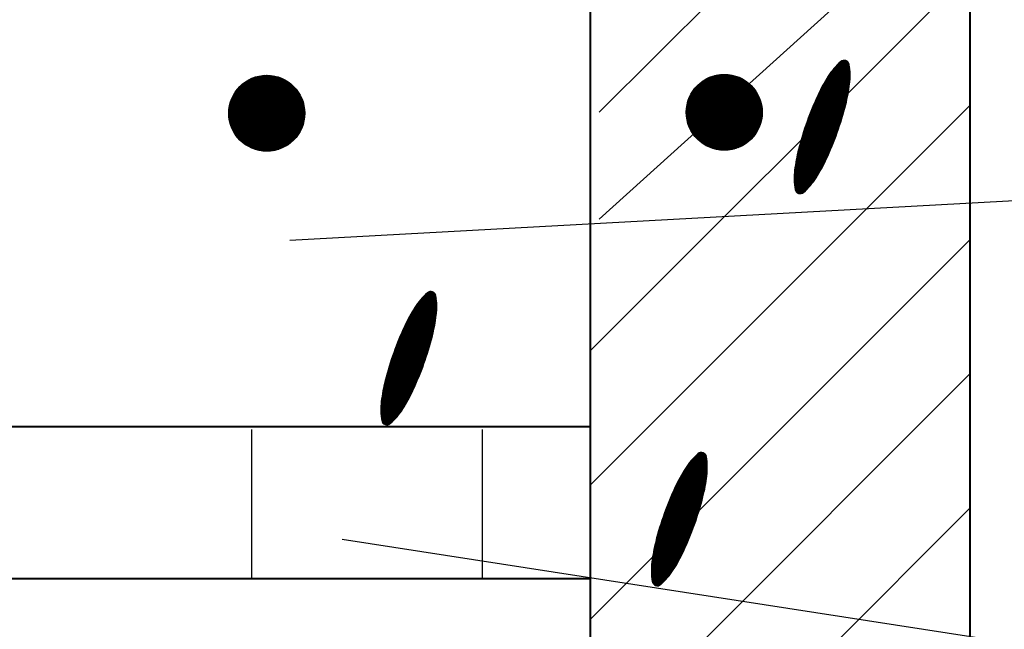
# Model space of a CAD drawing. Header units: millimetres. Extents: x -3143211 to -2549809, y 1060331 to 1394375.
# Tile 75 of 145: x -3020128 to -3018262, y 1105313 to 1106469. Entities that reach past the tile are written whole.
import ezdxf

# ---------------------------------------------------------------- set-up
doc = ezdxf.new("R2010")
doc.units = ezdxf.units.MM
doc.layers.add('8', color=2, linetype='Continuous')
doc.layers.add('PUMP', color=1, linetype='Continuous')

msp = doc.modelspace()

# ---------------------------------------------------------------- linework, layer by layer
at = {"lineweight": 40}
for p, q in [((-3019046.40657, 1105121.53908), (-3019046.40657, 1109081.53908)), ((-3018326.40657, 1099779.09826), (-3018326.40657, 1107123.09826)), ((-3026114.44127, 1105697.53908), (-3019046.40657, 1105697.53908)), ((-3026114.44127, 1105409.53908), (-3019046.40657, 1105409.53908))]:
    msp.add_line(p, q, dxfattribs=at)
at = {"color": 188}
for p, q in [((-3019046.40657, 1105841.49649), (-3018326.40657, 1106561.49649)), ((-3018554.32603, 1106370.71762), (-3018577.22721, 1106384.44948)), ((-3018554.47745, 1106372.90719), (-3018575.8942, 1106385.74898)), ((-3018554.66799, 1106375.12023), (-3018574.53761, 1106387.03433)), ((-3018554.89913, 1106377.35761), (-3018573.15715, 1106388.30537)), ((-3018555.17247, 1106379.62029), (-3018571.75053, 1106389.56073)), ((-3018555.48974, 1106381.90932), (-3018570.11742, 1106390.68028)), ((-3018555.87226, 1106384.23747), (-3018568.02703, 1106391.52564)), ((-3018556.94299, 1106386.97828), (-3018565.10499, 1106391.87233)), ((-3018555.40255, 1106344.07891), (-3018592.50645, 1106366.32692)), ((-3018555.15524, 1106346.02941), (-3018591.46218, 1106367.79954)), ((-3018554.92107, 1106347.98778), (-3018590.39649, 1106369.25933)), ((-3018554.71219, 1106349.96132), (-3018589.3093, 1106370.70621)), ((-3018554.53203, 1106351.95207), (-3018588.2005, 1106372.14015)), ((-3018554.38123, 1106353.96044), (-3018587.07, 1106373.56107)), ((-3018554.26049, 1106355.98682), (-3018585.91768, 1106374.96891)), ((-3018554.17052, 1106358.03167), (-3018584.7434, 1106376.36358)), ((-3018554.11214, 1106360.09544), (-3018583.54701, 1106377.74499)), ((-3018554.08619, 1106362.17867), (-3018582.32835, 1106379.11305)), ((-3018554.09357, 1106364.28188), (-3018581.08724, 1106380.46765)), ((-3018554.13529, 1106366.40568), (-3018579.82349, 1106381.80867)), ((-3018554.21239, 1106368.55069), (-3018578.53689, 1106383.13599)), ((-3019731.93004, 1106291.75688), (-3019660.14711, 1106363.5398)), ((-3019731.89385, 1106289.24748), (-3019657.63771, 1106363.50362)), ((-3019731.87523, 1106294.35727), (-3019662.74751, 1106363.48499)), ((-3019731.77549, 1106286.82025), (-3019655.21049, 1106363.38526)), ((-3019731.71849, 1106297.05959), (-3019665.44983, 1106363.32826)), ((-3019731.58219, 1106284.46797), (-3019652.8582, 1106363.19196)), ((-3019731.44599, 1106299.87767), (-3019668.26791, 1106363.05576)), ((-3019731.31996, 1106282.18462), (-3019650.57485, 1106362.92972)), ((-3019731.03979, 1106302.82946), (-3019671.21969, 1106362.64956)), ((-3019730.99385, 1106279.96514), (-3019648.35537, 1106362.60362)), ((-3019730.60817, 1106277.80523), (-3019646.19547, 1106362.21794)), ((-3019730.47592, 1106305.93892), (-3019674.32916, 1106362.08568)), ((-3019730.1666, 1106275.70122), (-3019644.09146, 1106361.77636)), ((-3019729.72102, 1106309.2394), (-3019677.62964, 1106361.33078)), ((-3019729.67232, 1106273.64992), (-3019642.04016, 1106361.28208)), ((-3019729.12809, 1106271.64856), (-3019640.0388, 1106360.73786)), ((-3019728.7263, 1106312.77971), (-3019681.16995, 1106360.33606)), ((-3019728.53633, 1106269.69474), (-3019638.08497, 1106360.1461)), ((-3019727.89916, 1106267.78633), (-3019636.17656, 1106359.50892)), ((-3019727.4149, 1106316.63669), (-3019685.02693, 1106359.02466)), ((-3019727.21843, 1106265.92147), (-3019634.3117, 1106358.8282)), ((-3019726.4958, 1106264.09851), (-3019632.48875, 1106358.10557)), ((-3019725.73273, 1106262.31601), (-3019630.70624, 1106357.34249)), ((-3019725.65214, 1106320.94504), (-3019689.33527, 1106357.2619)), ((-3019724.93049, 1106260.57266), (-3019628.9629, 1106356.54025)), ((-3019724.09023, 1106258.86733), (-3019627.25757, 1106355.69999)), ((-3019723.21297, 1106257.19901), (-3019625.58925, 1106354.82273)), ((-3019723.15511, 1106325.98765), (-3019694.37789, 1106354.76487)), ((-3019722.29959, 1106255.56681), (-3019623.95704, 1106353.90935)), ((-3019721.35088, 1106253.96993), (-3019622.36016, 1106352.96065)), ((-3019720.36754, 1106252.40769), (-3019620.79792, 1106351.9773)), ((-3019719.35016, 1106250.87948), (-3019619.26972, 1106350.95992)), ((-3019719.0446, 1106332.64374), (-3019701.03398, 1106350.65436)), ((-3019718.29926, 1106249.3848), (-3019617.77503, 1106349.90902)), ((-3019717.21529, 1106247.92318), (-3019616.31342, 1106348.82505)), ((-3019716.09861, 1106246.49428), (-3019614.88452, 1106347.70837)), ((-3018864.66758, 1106293.53568), (-3018792.88466, 1106365.31861)), ((-3018864.6314, 1106291.02628), (-3018790.37526, 1106365.28243)), ((-3018864.61278, 1106296.13608), (-3018795.48505, 1106365.2638)), ((-3018864.51304, 1106288.59906), (-3018787.94803, 1106365.16407)), ((-3018864.45604, 1106298.8384), (-3018798.18737, 1106365.10707)), ((-3018864.31974, 1106286.24678), (-3018785.59575, 1106364.97076)), ((-3018864.18354, 1106301.65648), (-3018801.00546, 1106364.83457)), ((-3018864.05751, 1106283.96342), (-3018783.3124, 1106364.70853)), ((-3018863.77734, 1106304.60827), (-3018803.95724, 1106364.42837)), ((-3018863.7314, 1106281.74395), (-3018781.09292, 1106364.38243)), ((-3018863.34572, 1106279.58404), (-3018778.93302, 1106363.99675)), ((-3018863.21346, 1106307.71773), (-3018807.0667, 1106363.86449)), ((-3018862.90415, 1106277.48003), (-3018776.829, 1106363.55517)), ((-3018862.45857, 1106311.01821), (-3018810.36718, 1106363.10959)), ((-3018862.40987, 1106275.42873), (-3018774.7777, 1106363.06089)), ((-3018861.86564, 1106273.42737), (-3018772.77634, 1106362.51666)), ((-3018861.46384, 1106314.55852), (-3018813.90749, 1106362.11487)), ((-3018861.27388, 1106271.47355), (-3018770.82252, 1106361.9249)), ((-3018860.6367, 1106269.56514), (-3018768.91411, 1106361.28773)), ((-3018860.15245, 1106318.4155), (-3018817.76447, 1106360.80347)), ((-3018859.95598, 1106267.70028), (-3018767.04925, 1106360.60701)), ((-3018859.23335, 1106265.87732), (-3018765.2263, 1106359.88438)), ((-3018858.47027, 1106264.09482), (-3018763.44379, 1106359.1213)), ((-3018858.38968, 1106322.72385), (-3018822.07282, 1106359.04071)), ((-3018857.66803, 1106262.35147), (-3018761.70044, 1106358.31906)), ((-3018856.82778, 1106260.64614), (-3018759.99512, 1106357.4788)), ((-3018855.95051, 1106258.97782), (-3018758.32679, 1106356.60154)), ((-3018855.89265, 1106327.76646), (-3018827.11543, 1106356.54368)), ((-3018855.03713, 1106257.34561), (-3018756.69459, 1106355.68816)), ((-3018854.08843, 1106255.74874), (-3018755.09771, 1106354.73945)), ((-3018853.10508, 1106254.1865), (-3018753.53547, 1106353.75611)), ((-3018852.0877, 1106252.65829), (-3018752.00727, 1106352.73873)), ((-3018851.78214, 1106334.42255), (-3018833.77153, 1106352.43317)), ((-3018851.03681, 1106251.16361), (-3018750.51258, 1106351.68783)), ((-3018849.95283, 1106249.70199), (-3018749.05097, 1106350.60386)), ((-3018848.83615, 1106248.27309), (-3018747.62206, 1106349.48718)), ((-3018847.68707, 1106246.87659), (-3018746.22556, 1106348.3381)), ((-3018846.50582, 1106245.51225), (-3018744.86122, 1106347.15685)), ((-3018559.25963, 1106321.20625), (-3018603.86326, 1106347.95119)), ((-3018558.87735, 1106323.07581), (-3018602.97144, 1106349.51523)), ((-3018558.50587, 1106324.95185), (-3018602.07058, 1106351.07385)), ((-3018558.14527, 1106326.83442), (-3018601.16067, 1106352.62704)), ((-3018557.79563, 1106328.72356), (-3018600.24172, 1106354.17481)), ((-3018557.45702, 1106330.6193), (-3018599.31374, 1106355.71716)), ((-3018557.12952, 1106332.52172), (-3018598.37671, 1106357.25409)), ((-3018556.81321, 1106334.43084), (-3018597.43064, 1106358.7856)), ((-3018556.50818, 1106336.34672), (-3018596.47552, 1106360.31169)), ((-3018556.2145, 1106338.26941), (-3018595.51132, 1106361.83232)), ((-3018555.93228, 1106340.19897), (-3018594.53097, 1106363.34327)), ((-3018555.6616, 1106342.13546), (-3018593.52936, 1106364.84148)), ((-3019714.94953, 1106245.09778), (-3019613.48801, 1106346.55929)), ((-3019713.76828, 1106243.73344), (-3019612.12368, 1106345.37804)), ((-3019712.55504, 1106242.4011), (-3019610.79134, 1106344.1648)), ((-3019711.30991, 1106241.10064), (-3019609.49088, 1106342.91967)), ((-3019710.03296, 1106239.83201), (-3019608.22224, 1106341.64272)), ((-3019708.72417, 1106238.59521), (-3019606.98545, 1106340.33393)), ((-3019707.38348, 1106237.39032), (-3019605.78055, 1106338.99324)), ((-3019706.01075, 1106236.21746), (-3019604.6077, 1106337.62052)), ((-3019704.60581, 1106235.07682), (-3019603.46706, 1106336.21557)), ((-3019703.16838, 1106233.96866), (-3019602.3589, 1106334.77815)), ((-3019701.69816, 1106232.89329), (-3019601.28353, 1106333.30793)), ((-3019700.19476, 1106231.85111), (-3019600.24135, 1106331.80452)), ((-3019698.65771, 1106230.84258), (-3019599.23282, 1106330.26748)), ((-3019697.08648, 1106229.86823), (-3019598.25846, 1106328.69624)), ((-3018845.29258, 1106244.17991), (-3018743.52888, 1106345.94361)), ((-3018844.04746, 1106242.87945), (-3018742.22842, 1106344.69848)), ((-3018842.77051, 1106241.61081), (-3018740.95979, 1106343.42153)), ((-3018841.46172, 1106240.37402), (-3018739.72299, 1106342.11274)), ((-3018840.12103, 1106239.16913), (-3018738.5181, 1106340.77205)), ((-3018838.7483, 1106237.99627), (-3018737.34524, 1106339.39933)), ((-3018837.34335, 1106236.85563), (-3018736.2046, 1106337.99438)), ((-3018835.90593, 1106235.74747), (-3018735.09644, 1106336.55695)), ((-3018834.43571, 1106234.6721), (-3018734.02108, 1106335.08674)), ((-3018832.93231, 1106233.62992), (-3018732.9789, 1106333.58333)), ((-3018831.39526, 1106232.62139), (-3018731.97036, 1106332.04628)), ((-3018829.82402, 1106231.64704), (-3018730.99601, 1106330.47505)), ((-3018828.21798, 1106230.7075), (-3018730.05647, 1106328.86901)), ((-3018564.6106, 1106299.22934), (-3018613.85736, 1106328.75838)), ((-3018564.12425, 1106301.03651), (-3018613.07463, 1106330.38782)), ((-3018563.64324, 1106302.84687), (-3018612.28274, 1106332.01178)), ((-3018563.16759, 1106304.66045), (-3018611.48172, 1106333.63026)), ((-3018562.69731, 1106306.47725), (-3018610.67158, 1106335.24327)), ((-3018562.23251, 1106308.29733), (-3018609.85232, 1106336.85082)), ((-3018561.77645, 1106310.12266), (-3018609.02397, 1106338.45292)), ((-3018561.33074, 1106311.95419), (-3018608.18652, 1106340.04956)), ((-3018560.89545, 1106313.79197), (-3018607.34, 1106341.64076)), ((-3018560.47062, 1106315.63602), (-3018606.48441, 1106343.22652)), ((-3018560.05633, 1106317.48639), (-3018605.61975, 1106344.80684)), ((-3018559.65265, 1106319.34312), (-3018604.74603, 1106346.38173)), ((-3019695.48043, 1106228.92869), (-3019597.31892, 1106327.0902)), ((-3019693.83887, 1106228.02467), (-3019596.41491, 1106325.44863)), ((-3019692.16096, 1106227.15699), (-3019595.54723, 1106323.77073)), ((-3019690.4458, 1106226.32657), (-3019594.71681, 1106322.05556)), ((-3019688.69233, 1106225.53445), (-3019593.92469, 1106320.30209)), ((-3019686.89938, 1106224.78182), (-3019593.17205, 1106318.50915)), ((-3019685.06562, 1106224.06999), (-3019592.46023, 1106316.67538)), ((-3019683.18954, 1106223.40049), (-3019591.79072, 1106314.79931)), ((-3019681.26945, 1106222.77499), (-3019591.16523, 1106312.87921)), ((-3019679.30342, 1106222.19545), (-3019590.58568, 1106310.91318)), ((-3018826.57641, 1106229.80348), (-3018729.15245, 1106327.22744)), ((-3018824.89851, 1106228.9358), (-3018728.28477, 1106325.54954)), ((-3018823.18335, 1106228.10538), (-3018727.45435, 1106323.83437)), ((-3018821.42988, 1106227.31326), (-3018726.66223, 1106322.0809)), ((-3018819.63693, 1106226.56063), (-3018725.9096, 1106320.28795)), ((-3018817.80317, 1106225.8488), (-3018725.19778, 1106318.45419)), ((-3018815.92709, 1106225.1793), (-3018724.52827, 1106316.57812)), ((-3018814.007, 1106224.5538), (-3018723.90278, 1106314.65802)), ((-3018812.04096, 1106223.97425), (-3018723.32323, 1106312.69199)), ((-3018810.02679, 1106223.44284), (-3018722.79181, 1106310.67782)), ((-3018570.30894, 1106279.55951), (-3018622.06784, 1106310.59485)), ((-3018569.76475, 1106281.33199), (-3018621.346, 1106312.26081)), ((-3018569.22576, 1106283.10759), (-3018620.61929, 1106313.92385)), ((-3018568.69197, 1106284.88631), (-3018619.88772, 1106315.58398)), ((-3018568.1634, 1106286.66815), (-3018619.1513, 1106317.2412)), ((-3018567.64006, 1106288.45314), (-3018618.41002, 1106318.8955)), ((-3018567.12196, 1106290.24126), (-3018617.6639, 1106320.5469)), ((-3018566.60912, 1106292.03254), (-3018616.91295, 1106322.1954)), ((-3018566.10155, 1106293.82698), (-3018616.15715, 1106323.84101)), ((-3018565.59927, 1106295.62459), (-3018615.39653, 1106325.48371)), ((-3018565.10228, 1106297.42538), (-3018614.63094, 1106327.12344)), ((-3019677.28925, 1106221.66403), (-3019590.05427, 1106308.89901)), ((-3019675.22445, 1106221.18324), (-3019589.57348, 1106306.83421)), ((-3019673.10615, 1106220.75596), (-3019589.14619, 1106304.71591)), ((-3019670.93105, 1106220.38547), (-3019588.77571, 1106302.54081)), ((-3019668.69532, 1106220.07562), (-3019588.46586, 1106300.30508)), ((-3019666.39447, 1106219.83089), (-3019588.22112, 1106298.00423)), ((-3019664.02322, 1106219.65655), (-3019588.04679, 1106295.63298)), ((-3019661.57527, 1106219.55892), (-3019587.94916, 1106293.18503)), ((-3019046.40657, 1105586.93805), (-3018326.40657, 1106306.93805)), ((-3018807.96199, 1106222.96205), (-3018722.31103, 1106308.61302)), ((-3018805.8437, 1106222.53477), (-3018721.88374, 1106306.49472)), ((-3018803.6686, 1106222.16428), (-3018721.51326, 1106304.31962)), ((-3018801.43286, 1106221.85443), (-3018721.2034, 1106302.08389)), ((-3018799.13202, 1106221.60969), (-3018720.95867, 1106299.78304)), ((-3018796.76077, 1106221.43536), (-3018720.78433, 1106297.41179)), ((-3018794.31281, 1106221.33773), (-3018720.6867, 1106294.96384)), ((-3018791.78055, 1106221.3244), (-3018720.67338, 1106292.43158)), ((-3018576.63438, 1106260.2657), (-3018629.68502, 1106292.07559)), ((-3018576.03383, 1106262.00438), (-3018629.01715, 1106293.77391)), ((-3018575.43835, 1106263.74611), (-3018628.34434, 1106295.46926)), ((-3018574.84795, 1106265.49089), (-3018627.66659, 1106297.16166)), ((-3018574.26264, 1106267.23871), (-3018626.98391, 1106298.8511)), ((-3018573.68244, 1106268.9896), (-3018626.29632, 1106300.5376)), ((-3018573.10734, 1106270.74355), (-3018625.60381, 1106302.22115)), ((-3018572.53737, 1106272.50057), (-3018624.9064, 1106303.90176)), ((-3018571.97253, 1106274.26067), (-3018624.20409, 1106305.57943)), ((-3018571.41284, 1106276.02385), (-3018623.49689, 1106307.25416)), ((-3018570.8583, 1106277.79013), (-3018622.7848, 1106308.92597)), ((-3019659.04301, 1106219.5456), (-3019587.93583, 1106290.65277)), ((-3019656.41713, 1106219.62589), (-3019588.01613, 1106288.02689)), ((-3019653.68602, 1106219.81141), (-3019588.20165, 1106285.29578)), ((-3019650.83492, 1106220.11693), (-3019588.50717, 1106282.44468)), ((-3019647.84453, 1106220.56173), (-3019588.95197, 1106279.4543)), ((-3019644.68884, 1106221.17184), (-3019589.56208, 1106276.2986)), ((-3019641.33122, 1106221.98388), (-3019590.37412, 1106272.94098)), ((-3018789.15467, 1106221.4047), (-3018720.75368, 1106289.8057)), ((-3018786.42356, 1106221.59022), (-3018720.9392, 1106287.07459)), ((-3018783.57246, 1106221.89574), (-3018721.24471, 1106284.22349)), ((-3018780.58208, 1106222.34054), (-3018721.68951, 1106281.23311)), ((-3018777.42639, 1106222.95065), (-3018722.29962, 1106278.07741)), ((-3018774.06876, 1106223.76269), (-3018723.11166, 1106274.71979)), ((-3018583.57226, 1106241.33911), (-3018636.70314, 1106273.19711)), ((-3018582.91657, 1106243.04473), (-3018636.09017, 1106274.92835)), ((-3018582.26585, 1106244.75334), (-3018635.47217, 1106276.65657)), ((-3018581.6201, 1106246.46493), (-3018634.84914, 1106278.38178)), ((-3018580.97935, 1106248.1795), (-3018634.22109, 1106280.10398)), ((-3018580.34358, 1106249.89707), (-3018633.58804, 1106281.82318)), ((-3018579.71282, 1106251.61765), (-3018632.94998, 1106283.53938)), ((-3018579.08707, 1106253.34122), (-3018632.30694, 1106285.25258)), ((-3018578.46634, 1106255.06781), (-3018631.65891, 1106286.9628)), ((-3018577.85064, 1106256.79741), (-3018631.00591, 1106288.67004)), ((-3018577.23999, 1106258.53004), (-3018630.34794, 1106290.3743)), ((-3019637.71714, 1106223.05237), (-3019591.44261, 1106269.3269)), ((-3019633.75872, 1106224.46521), (-3019592.85544, 1106265.36848)), ((-3019629.29598, 1106226.38236), (-3019594.7726, 1106260.90575)), ((-3019623.96841, 1106229.16435), (-3019597.55458, 1106255.57817)), ((-3018770.45469, 1106224.83118), (-3018724.18015, 1106271.10571)), ((-3018766.49627, 1106226.24401), (-3018725.59299, 1106267.14729)), ((-3018762.03353, 1106228.16117), (-3018727.51014, 1106262.68455)), ((-3018756.70596, 1106230.94316), (-3018730.29213, 1106257.35698)), ((-3018591.11061, 1106222.77257), (-3018643.11056, 1106253.95245)), ((-3018590.40076, 1106224.44572), (-3018642.55366, 1106255.71731)), ((-3018589.6958, 1106226.1218), (-3018641.99161, 1106257.47908)), ((-3018588.99574, 1106227.80082), (-3018641.42441, 1106259.23777)), ((-3018588.30057, 1106229.48277), (-3018640.85209, 1106260.99338)), ((-3018587.61032, 1106231.16767), (-3018640.27465, 1106262.74593)), ((-3018586.92498, 1106232.85552), (-3018639.69211, 1106264.49541)), ((-3018586.24456, 1106234.54632), (-3018639.10446, 1106266.24184)), ((-3018585.56907, 1106236.24007), (-3018638.51174, 1106267.98522)), ((-3018584.89852, 1106237.93678), (-3018637.91393, 1106269.72555)), ((-3018584.23292, 1106239.63646), (-3018637.31107, 1106271.46285)), ((-3019616.39081, 1106234.19636), (-3019602.5866, 1106248.00057)), ((-3018749.12836, 1106235.97517), (-3018735.32415, 1106249.77938)), ((-3018598.47665, 1106206.2015), (-3018648.39356, 1106236.13236)), ((-3018597.71824, 1106207.84553), (-3018647.88885, 1106237.92851)), ((-3018596.96466, 1106209.49246), (-3018647.37886, 1106239.7215)), ((-3018596.21592, 1106211.14229), (-3018646.86361, 1106241.51134)), ((-3018595.47202, 1106212.79502), (-3018646.34311, 1106243.29802)), ((-3018594.73297, 1106214.45066), (-3018645.81737, 1106245.08157)), ((-3018593.99877, 1106216.10921), (-3018645.28641, 1106246.86198)), ((-3018593.26943, 1106217.77067), (-3018644.75023, 1106248.63927)), ((-3018592.54495, 1106219.43505), (-3018644.20886, 1106250.41344)), ((-3018591.82534, 1106221.10235), (-3018643.6623, 1106252.1845)), ((-3018606.49329, 1106190.02054), (-3018653.12871, 1106217.98378)), ((-3018605.65092, 1106191.61423), (-3018652.68864, 1106219.81869)), ((-3018604.81764, 1106193.21337), (-3018652.23818, 1106221.64737)), ((-3018603.99346, 1106194.81796), (-3018651.77756, 1106223.46996)), ((-3018603.17838, 1106196.42801), (-3018651.31019, 1106225.2885)), ((-3018602.37241, 1106198.04353), (-3018650.83744, 1106227.10382)), ((-3018601.57558, 1106199.66452), (-3018650.35933, 1106228.91593)), ((-3018600.78788, 1106201.29099), (-3018649.87588, 1106230.72482)), ((-3018600.00934, 1106202.92295), (-3018649.38708, 1106232.53052)), ((-3018599.23989, 1106204.56036), (-3018648.89297, 1106234.33303)), ((-3018615.41511, 1106174.38233), (-3018656.94413, 1106199.2837)), ((-3018614.48222, 1106175.92175), (-3018656.61152, 1106201.18305)), ((-3018613.55838, 1106177.46658), (-3018656.26785, 1106203.07576)), ((-3018612.64358, 1106179.01684), (-3018655.91318, 1106204.96188)), ((-3018611.73781, 1106180.57252), (-3018655.54759, 1106206.84145)), ((-3018610.84109, 1106182.13361), (-3018655.17115, 1106208.71452)), ((-3018609.95342, 1106183.70014), (-3018654.78394, 1106210.58113)), ((-3018609.0748, 1106185.27209), (-3018654.38602, 1106212.44132)), ((-3018608.20523, 1106186.84947), (-3018653.97747, 1106214.29513)), ((-3018607.34472, 1106188.43228), (-3018653.55834, 1106216.1426)), ((-3018625.51104, 1106159.44814), (-3018659.61136, 1106179.89516)), ((-3018624.41215, 1106160.88802), (-3018659.41796, 1106181.87798)), ((-3018623.33482, 1106162.34082), (-3018659.19615, 1106183.84376)), ((-3018622.27896, 1106163.8065), (-3018658.95523, 1106185.79809)), ((-3018621.24449, 1106165.285), (-3018658.70253, 1106187.74535)), ((-3018620.23134, 1106166.77629), (-3018658.43814, 1106189.6856)), ((-3018619.23948, 1106168.28034), (-3018658.16216, 1106191.61891)), ((-3018618.26802, 1106169.79662), (-3018657.87468, 1106193.54531)), ((-3018617.308, 1106171.31977), (-3018657.57579, 1106195.46488)), ((-3018616.35704, 1106172.84834), (-3018657.26557, 1106197.37766)), ((-3018632.56356, 1106151.08422), (-3018660.13635, 1106167.61724)), ((-3018631.33276, 1106152.445), (-3018660.12834, 1106169.71122)), ((-3018633.8169, 1106149.73696), (-3018660.1105, 1106165.50295)), ((-3018630.12432, 1106153.81919), (-3018660.08742, 1106171.78547)), ((-3018635.09301, 1106148.40334), (-3018660.04975, 1106163.36774)), ((-3018628.93808, 1106155.20669), (-3018660.01446, 1106173.84051)), ((-3018636.39208, 1106147.0835), (-3018659.95301, 1106161.21095)), ((-3018627.77388, 1106156.6074), (-3018659.9103, 1106175.87684)), ((-3018626.63157, 1106158.02124), (-3018659.77569, 1106177.89491)), ((-3018637.71436, 1106145.77757), (-3018659.81906, 1106159.03185)), ((-3018639.06011, 1106144.48572), (-3018659.64662, 1106156.82967)), ((-3018640.4296, 1106143.20809), (-3018659.43427, 1106154.60355)), ((-3018641.82312, 1106141.94488), (-3018659.18048, 1106152.35259)), ((-3018643.30937, 1106140.73727), (-3018658.88357, 1106150.07578)), ((-3018645.16752, 1106139.75266), (-3018658.54171, 1106147.77201)), ((-3018647.62249, 1106139.12591), (-3018657.92584, 1106145.30394)), ((-3018651.78211, 1106139.52129), (-3018655.61752, 1106141.82105)), ((-3019046.40657, 1105332.37961), (-3018326.40657, 1106052.37961)), ((-3019337.82422, 1105917.54511), (-3019369.48141, 1105936.5272)), ((-3019337.73426, 1105919.58996), (-3019368.30713, 1105937.92187)), ((-3019337.67588, 1105921.65374), (-3019367.11074, 1105939.30328)), ((-3019337.64992, 1105923.73696), (-3019365.89208, 1105940.67134)), ((-3019337.65731, 1105925.84017), (-3019364.65097, 1105942.02594)), ((-3019337.69902, 1105927.96397), (-3019363.38722, 1105943.36696)), ((-3019337.77612, 1105930.10898), (-3019362.10062, 1105944.69429)), ((-3019337.88976, 1105932.27591), (-3019360.79094, 1105946.00777)), ((-3019338.04118, 1105934.46549), (-3019359.45794, 1105947.30727)), ((-3019338.23173, 1105936.67853), (-3019358.10135, 1105948.59262)), ((-3019338.46287, 1105938.91591), (-3019356.72088, 1105949.86366)), ((-3019338.7362, 1105941.17859), (-3019355.31427, 1105951.11902)), ((-3019339.05347, 1105943.46761), (-3019353.68116, 1105952.23857)), ((-3019339.43599, 1105945.79576), (-3019351.59077, 1105953.08393)), ((-3019340.50673, 1105948.53657), (-3019348.66873, 1105953.43062)), ((-3019340.69326, 1105894.08001), (-3019381.94044, 1105918.81238)), ((-3019340.37695, 1105895.98913), (-3019380.99437, 1105920.34389)), ((-3019340.07191, 1105897.90501), (-3019380.03926, 1105921.86998)), ((-3019339.77824, 1105899.82771), (-3019379.07505, 1105923.39061)), ((-3019339.49602, 1105901.75727), (-3019378.0947, 1105924.90157)), ((-3019339.22534, 1105903.69375), (-3019377.09309, 1105926.39977)), ((-3019338.96629, 1105905.6372), (-3019376.07018, 1105927.88521)), ((-3019338.71898, 1105907.5877), (-3019375.02592, 1105929.35784)), ((-3019338.4848, 1105909.54607), (-3019373.96023, 1105930.81762)), ((-3019338.27592, 1105911.51961), (-3019372.87303, 1105932.2645)), ((-3019338.09577, 1105913.51037), (-3019371.76424, 1105933.69844)), ((-3019337.94497, 1105915.51873), (-3019370.63374, 1105935.11936)), ((-3019345.34019, 1105871.68095), (-3019392.5877, 1105900.01121)), ((-3019344.89448, 1105873.51248), (-3019391.75026, 1105901.60785)), ((-3019344.45918, 1105875.35026), (-3019390.90374, 1105903.19905)), ((-3019344.03436, 1105877.19431), (-3019390.04814, 1105904.78481)), ((-3019343.62007, 1105879.04468), (-3019389.18348, 1105906.36513)), ((-3019343.21638, 1105880.90141), (-3019388.30977, 1105907.94002)), ((-3019342.82337, 1105882.76454), (-3019387.427, 1105909.50949)), ((-3019342.44108, 1105884.6341), (-3019386.53518, 1105911.07352)), ((-3019342.06961, 1105886.51015), (-3019385.63431, 1105912.63214)), ((-3019341.70901, 1105888.39271), (-3019384.72441, 1105914.18533)), ((-3019341.35937, 1105890.28185), (-3019383.80546, 1105915.7331)), ((-3019341.02076, 1105892.1776), (-3019382.87747, 1105917.27545)), ((-3019351.20379, 1105850.01143), (-3019401.97376, 1105880.45379)), ((-3019350.6857, 1105851.79956), (-3019401.22764, 1105882.1052)), ((-3019350.17286, 1105853.59083), (-3019400.47668, 1105883.7537)), ((-3019349.66529, 1105855.38527), (-3019399.72089, 1105885.3993)), ((-3019349.163, 1105857.18288), (-3019398.96027, 1105887.042)), ((-3019348.66601, 1105858.98367), (-3019398.19467, 1105888.68173)), ((-3019348.17434, 1105860.78764), (-3019397.4211, 1105890.31667)), ((-3019347.68799, 1105862.5948), (-3019396.63836, 1105891.94611)), ((-3019347.20698, 1105864.40517), (-3019395.84648, 1105893.57007)), ((-3019346.73133, 1105866.21874), (-3019395.04546, 1105895.18855)), ((-3019346.26104, 1105868.03554), (-3019394.23531, 1105896.80156)), ((-3019345.79625, 1105869.85562), (-3019393.41606, 1105898.40911)), ((-3019357.24617, 1105830.54789), (-3019409.86006, 1105862.09589)), ((-3019356.67108, 1105832.30184), (-3019409.16755, 1105863.77944)), ((-3019356.10111, 1105834.05886), (-3019408.47014, 1105865.46005)), ((-3019355.53627, 1105835.81896), (-3019407.76783, 1105867.13772)), ((-3019354.97658, 1105837.58215), (-3019407.06063, 1105868.81245)), ((-3019354.42204, 1105839.34842), (-3019406.34854, 1105870.48426)), ((-3019353.87267, 1105841.1178), (-3019405.63157, 1105872.15314)), ((-3019353.32849, 1105842.89028), (-3019404.90973, 1105873.8191)), ((-3019352.78949, 1105844.66588), (-3019404.18303, 1105875.48215)), ((-3019352.2557, 1105846.4446), (-3019403.45146, 1105877.14227)), ((-3019351.72713, 1105848.22645), (-3019402.71503, 1105878.79949)), ((-3019363.90732, 1105811.45537), (-3019417.15177, 1105843.38147)), ((-3019363.27655, 1105813.17594), (-3019416.51372, 1105845.09767)), ((-3019362.65081, 1105814.89951), (-3019415.87067, 1105846.81087)), ((-3019362.03008, 1105816.6261), (-3019415.22265, 1105848.52109)), ((-3019361.41438, 1105818.35571), (-3019414.56965, 1105850.22833)), ((-3019360.80372, 1105820.08833), (-3019413.91168, 1105851.93259)), ((-3019360.19811, 1105821.82399), (-3019413.24876, 1105853.63388)), ((-3019359.59757, 1105823.56267), (-3019412.58088, 1105855.3322)), ((-3019359.00209, 1105825.3044), (-3019411.90807, 1105857.02755)), ((-3019358.41169, 1105827.04918), (-3019411.23032, 1105858.71995)), ((-3019357.82638, 1105828.797), (-3019410.54765, 1105860.4094)), ((-3019370.48871, 1105794.41381), (-3019423.25584, 1105826.0537)), ((-3019369.80829, 1105796.10461), (-3019422.6682, 1105827.80013)), ((-3019369.13281, 1105797.79836), (-3019422.07547, 1105829.54351)), ((-3019368.46226, 1105799.49507), (-3019421.47767, 1105831.28384)), ((-3019367.79665, 1105801.19475), (-3019420.8748, 1105833.02114)), ((-3019367.136, 1105802.8974), (-3019420.26688, 1105834.7554)), ((-3019366.48031, 1105804.60303), (-3019419.65391, 1105836.48664)), ((-3019365.82959, 1105806.31163), (-3019419.03591, 1105838.21487)), ((-3019365.18384, 1105808.02322), (-3019418.41288, 1105839.94007)), ((-3019364.54308, 1105809.73779), (-3019417.78483, 1105841.66227)), ((-3019378.2967, 1105776.00895), (-3019429.38111, 1105806.63986)), ((-3019377.5625, 1105777.6675), (-3019428.85014, 1105808.42027)), ((-3019376.83316, 1105779.32896), (-3019428.31397, 1105810.19756)), ((-3019376.10869, 1105780.99334), (-3019427.77259, 1105811.97173)), ((-3019375.38908, 1105782.66064), (-3019427.22603, 1105813.74279)), ((-3019374.67435, 1105784.33086), (-3019426.67429, 1105815.51074)), ((-3019373.9645, 1105786.00401), (-3019426.11739, 1105817.2756)), ((-3019373.25954, 1105787.68009), (-3019425.55534, 1105819.03737)), ((-3019372.55947, 1105789.35911), (-3019424.98815, 1105820.79606)), ((-3019371.86431, 1105791.04107), (-3019424.41583, 1105822.55168)), ((-3019371.17405, 1105792.72596), (-3019423.83839, 1105824.30422)), ((-3019578.68866, 1104545.53908), (-3018326.40657, 1105797.82117)), ((-3019385.93615, 1105759.60182), (-3019434.40118, 1105788.66211)), ((-3019385.13931, 1105761.22281), (-3019433.92307, 1105790.47422)), ((-3019384.35162, 1105762.84928), (-3019433.43961, 1105792.28312)), ((-3019383.57308, 1105764.48124), (-3019432.95082, 1105794.08881)), ((-3019382.80362, 1105766.11865), (-3019432.45671, 1105795.89132)), ((-3019382.04039, 1105767.75979), (-3019431.95729, 1105797.69065)), ((-3019381.28198, 1105769.40382), (-3019431.45258, 1105799.48681)), ((-3019380.5284, 1105771.05075), (-3019430.9426, 1105801.2798)), ((-3019379.77966, 1105772.70058), (-3019430.42735, 1105803.06963)), ((-3019379.03576, 1105774.35331), (-3019429.90685, 1105804.85632)), ((-3019395.30155, 1105742.13081), (-3019439.11132, 1105768.39974)), ((-3019394.40483, 1105743.69191), (-3019438.73488, 1105770.27281)), ((-3019393.51716, 1105745.25843), (-3019438.34767, 1105772.13942)), ((-3019392.63853, 1105746.83038), (-3019437.94976, 1105773.99961)), ((-3019391.76897, 1105748.40776), (-3019437.5412, 1105775.85342)), ((-3019390.90846, 1105749.99058), (-3019437.12208, 1105777.70089)), ((-3019390.05702, 1105751.57883), (-3019436.69245, 1105779.54207)), ((-3019389.21466, 1105753.17252), (-3019436.25238, 1105781.37698)), ((-3019388.38138, 1105754.77166), (-3019435.80192, 1105783.20566)), ((-3019387.5572, 1105756.37625), (-3019435.34129, 1105785.02825)), ((-3019386.74211, 1105757.9863), (-3019434.87393, 1105786.84679)), ((-3019403.79508, 1105728.33458), (-3019442.00187, 1105751.2439)), ((-3019402.80322, 1105729.83863), (-3019441.72589, 1105753.1772)), ((-3019401.83175, 1105731.35491), (-3019441.43841, 1105755.10361)), ((-3019400.87174, 1105732.87806), (-3019441.13952, 1105757.02317)), ((-3019399.92077, 1105734.40663), (-3019440.82931, 1105758.93595)), ((-3019398.97885, 1105735.94062), (-3019440.50786, 1105760.84199)), ((-3019398.04596, 1105737.48004), (-3019440.17526, 1105762.74134)), ((-3019397.12212, 1105739.02487), (-3019439.83158, 1105764.63405)), ((-3019396.20731, 1105740.57513), (-3019439.47691, 1105766.52017)), ((-3019414.89649, 1105714.00329), (-3019443.69208, 1105731.26952)), ((-3019413.68806, 1105715.37748), (-3019443.65116, 1105733.34376)), ((-3019412.50182, 1105716.76498), (-3019443.5782, 1105735.3988)), ((-3019411.33762, 1105718.16569), (-3019443.47404, 1105737.43513)), ((-3019410.19531, 1105719.57954), (-3019443.33943, 1105739.4532)), ((-3019409.07477, 1105721.00643), (-3019443.17509, 1105741.45345)), ((-3019407.97589, 1105722.44631), (-3019442.9817, 1105743.43627)), ((-3019406.89856, 1105723.89911), (-3019442.75988, 1105745.40205)), ((-3019405.84269, 1105725.36479), (-3019442.51897, 1105747.35638)), ((-3019404.80822, 1105726.84329), (-3019442.26626, 1105749.30364)), ((-3019416.12729, 1105712.64251), (-3019443.70009, 1105729.17553)), ((-3019417.38064, 1105711.29525), (-3019443.67424, 1105727.06125)), ((-3019418.65674, 1105709.96163), (-3019443.61349, 1105724.92604)), ((-3019419.95582, 1105708.64179), (-3019443.51674, 1105722.76924)), ((-3019421.2781, 1105707.33586), (-3019443.3828, 1105720.59014)), ((-3019422.62385, 1105706.04401), (-3019443.21035, 1105718.38796)), ((-3019423.99334, 1105704.76638), (-3019442.99801, 1105716.16184)), ((-3019425.38686, 1105703.50317), (-3019442.74421, 1105713.91088)), ((-3019426.87311, 1105702.29556), (-3019442.44731, 1105711.63407)), ((-3019428.73125, 1105701.31095), (-3019442.10544, 1105709.3303)), ((-3019431.18622, 1105700.6842), (-3019441.48957, 1105706.86223)), ((-3019435.34585, 1105701.07958), (-3019439.18126, 1105703.37934)), ((-3018824.82127, 1105622.92279), (-3018850.50947, 1105638.32579)), ((-3018824.89837, 1105625.06781), (-3018849.22287, 1105639.65311)), ((-3018825.01201, 1105627.23473), (-3018847.91319, 1105640.96659)), ((-3018825.16343, 1105629.42431), (-3018846.58018, 1105642.26609)), ((-3018825.35397, 1105631.63735), (-3018845.22359, 1105643.55144)), ((-3018825.58511, 1105633.87473), (-3018843.84313, 1105644.82248)), ((-3018825.85845, 1105636.13741), (-3018842.43651, 1105646.07784)), ((-3018826.17572, 1105638.42643), (-3018840.8034, 1105647.19739)), ((-3018826.55824, 1105640.75458), (-3018838.71301, 1105648.04275)), ((-3018827.62897, 1105643.49539), (-3018835.79097, 1105648.38944)), ((-3018826.61826, 1105596.71609), (-3018865.21695, 1105619.86039)), ((-3018826.34758, 1105598.65257), (-3018864.21534, 1105621.35859)), ((-3018826.08854, 1105600.59603), (-3018863.19243, 1105622.84403)), ((-3018825.84122, 1105602.54652), (-3018862.14816, 1105624.31666)), ((-3018825.60705, 1105604.50489), (-3018861.08247, 1105625.77644)), ((-3018825.39817, 1105606.47843), (-3018859.99528, 1105627.22333)), ((-3018825.21801, 1105608.46919), (-3018858.88648, 1105628.65726)), ((-3018825.06721, 1105610.47755), (-3018857.75598, 1105630.07819)), ((-3018824.94647, 1105612.50394), (-3018856.60366, 1105631.48602)), ((-3018824.85651, 1105614.54878), (-3018855.42938, 1105632.88069)), ((-3018824.79812, 1105616.61256), (-3018854.23299, 1105634.2621)), ((-3018824.77217, 1105618.69578), (-3018853.01433, 1105635.63016)), ((-3018824.77955, 1105620.79899), (-3018851.77322, 1105636.98476)), ((-3018830.74232, 1105574.00351), (-3018876.30573, 1105601.32395)), ((-3018830.33863, 1105575.86024), (-3018875.43201, 1105602.89884)), ((-3018829.94561, 1105577.72336), (-3018874.54924, 1105604.46831)), ((-3018829.56333, 1105579.59292), (-3018873.65742, 1105606.03235)), ((-3018829.19185, 1105581.46897), (-3018872.75656, 1105607.59096)), ((-3018828.83126, 1105583.35153), (-3018871.84665, 1105609.14415)), ((-3018828.48161, 1105585.24067), (-3018870.9277, 1105610.69192)), ((-3018828.143, 1105587.13642), (-3018869.99972, 1105612.23427)), ((-3018827.8155, 1105589.03883), (-3018869.06269, 1105613.7712)), ((-3018827.49919, 1105590.94795), (-3018868.11662, 1105615.30271)), ((-3018827.19416, 1105592.86383), (-3018867.16151, 1105616.8288)), ((-3018826.90048, 1105594.78653), (-3018866.1973, 1105618.34943)), ((-3018836.28525, 1105552.1417), (-3018886.08251, 1105582.00082)), ((-3018835.78826, 1105553.94249), (-3018885.31692, 1105583.64055)), ((-3018835.29658, 1105555.74646), (-3018884.54335, 1105585.27549)), ((-3018834.81023, 1105557.55362), (-3018883.76061, 1105586.90493)), ((-3018834.32923, 1105559.36399), (-3018882.96872, 1105588.52889)), ((-3018833.85357, 1105561.17756), (-3018882.1677, 1105590.14737)), ((-3018833.38329, 1105562.99436), (-3018881.35756, 1105591.76039)), ((-3018832.91849, 1105564.81445), (-3018880.5383, 1105593.36793)), ((-3018832.46243, 1105566.63977), (-3018879.70995, 1105594.97003)), ((-3018832.01672, 1105568.4713), (-3018878.87251, 1105596.56667)), ((-3018831.58143, 1105570.30908), (-3018878.02598, 1105598.15787)), ((-3018831.1566, 1105572.15313), (-3018877.17039, 1105599.74363)), ((-3018842.09882, 1105532.54097), (-3018894.18287, 1105563.77128)), ((-3018841.54428, 1105534.30724), (-3018893.47078, 1105565.44308)), ((-3018840.99492, 1105536.07662), (-3018892.75382, 1105567.11197)), ((-3018840.45073, 1105537.8491), (-3018892.03198, 1105568.77793)), ((-3018839.91174, 1105539.6247), (-3018891.30527, 1105570.44097)), ((-3018839.37795, 1105541.40342), (-3018890.5737, 1105572.10109)), ((-3018838.84938, 1105543.18527), (-3018889.83728, 1105573.75831)), ((-3018838.32604, 1105544.97025), (-3018889.096, 1105575.41262)), ((-3018837.80794, 1105546.75838), (-3018888.34989, 1105577.06402)), ((-3018837.2951, 1105548.54966), (-3018887.59893, 1105578.71252)), ((-3018836.78753, 1105550.3441), (-3018886.84313, 1105580.35812)), ((-3018848.53662, 1105513.31453), (-3018901.69189, 1105545.18715)), ((-3018847.92597, 1105515.04715), (-3018901.03392, 1105546.89141)), ((-3018847.32036, 1105516.78281), (-3018900.371, 1105548.5927)), ((-3018846.71981, 1105518.5215), (-3018899.70313, 1105550.29102)), ((-3018846.12433, 1105520.26322), (-3018899.03032, 1105551.98637)), ((-3018845.53393, 1105522.008), (-3018898.35257, 1105553.67877)), ((-3018844.94863, 1105523.75582), (-3018897.66989, 1105555.36822)), ((-3018844.36842, 1105525.50671), (-3018896.9823, 1105557.05471)), ((-3018843.79332, 1105527.26066), (-3018896.2898, 1105558.73826)), ((-3018843.22335, 1105529.01768), (-3018895.59238, 1105560.41887)), ((-3018842.65851, 1105530.77778), (-3018894.89007, 1105562.09654)), ((-3019324.13021, 1104545.53908), (-3018326.40657, 1105543.26273)), ((-3018855.5845, 1105494.4539), (-3018908.59992, 1105526.24266)), ((-3018854.9189, 1105496.15358), (-3018907.99705, 1105527.97996)), ((-3018854.25824, 1105497.85622), (-3018907.38912, 1105529.71423)), ((-3018853.60255, 1105499.56185), (-3018906.77616, 1105531.44547)), ((-3018852.95183, 1105501.27045), (-3018906.15815, 1105533.17369)), ((-3018852.30609, 1105502.98204), (-3018905.53512, 1105534.89889)), ((-3018851.66533, 1105504.69661), (-3018904.90707, 1105536.62109)), ((-3018851.02956, 1105506.41419), (-3018904.27402, 1105538.34029)), ((-3018850.3988, 1105508.13476), (-3018903.63596, 1105540.05649)), ((-3018849.77305, 1105509.85834), (-3018902.99292, 1105541.76969)), ((-3018849.15232, 1105511.58492), (-3018902.34489, 1105543.47991)), ((-3018862.51132, 1105477.61946), (-3018914.34828, 1105508.70161)), ((-3018861.79659, 1105479.28969), (-3018913.79654, 1105510.46956)), ((-3018861.08674, 1105480.96283), (-3018913.23964, 1105512.23442)), ((-3018860.38178, 1105482.63892), (-3018912.67759, 1105513.99619)), ((-3018859.68172, 1105484.31793), (-3018912.11039, 1105515.75488)), ((-3018858.98655, 1105485.99989), (-3018911.53807, 1105517.5105)), ((-3018858.2963, 1105487.68479), (-3018910.96063, 1105519.26304)), ((-3018857.61096, 1105489.37263), (-3018910.37809, 1105521.01252)), ((-3018856.93054, 1105491.06343), (-3018909.79045, 1105522.75895)), ((-3018856.25505, 1105492.75718), (-3018909.19772, 1105524.50233)), ((-3018870.69532, 1105459.44007), (-3018920.07307, 1105489.04764)), ((-3018869.92587, 1105461.07747), (-3018919.57895, 1105490.85014)), ((-3018869.16263, 1105462.71861), (-3018919.07954, 1105492.64947)), ((-3018868.40422, 1105464.36264), (-3018918.57483, 1105494.44563)), ((-3018867.65064, 1105466.00957), (-3018918.06484, 1105496.23862)), ((-3018866.9019, 1105467.6594), (-3018917.54959, 1105498.02845)), ((-3018866.158, 1105469.31214), (-3018917.02909, 1105499.81514)), ((-3018865.41895, 1105470.96778), (-3018916.50335, 1105501.59868)), ((-3018864.68475, 1105472.62632), (-3018915.97239, 1105503.37909)), ((-3018863.95541, 1105474.28779), (-3018915.43621, 1105505.15638)), ((-3018863.23093, 1105475.95216), (-3018914.89484, 1105506.93055)), ((-3018878.89121, 1105443.36658), (-3018924.66345, 1105470.81224)), ((-3018878.03071, 1105444.9494), (-3018924.24433, 1105472.65972)), ((-3018877.17927, 1105446.53765), (-3018923.8147, 1105474.50089)), ((-3018876.3369, 1105448.13134), (-3018923.37462, 1105476.3358)), ((-3018875.50363, 1105449.73048), (-3018922.92416, 1105478.16448)), ((-3018874.67944, 1105451.33507), (-3018922.46354, 1105479.98707)), ((-3018873.86436, 1105452.94512), (-3018921.99617, 1105481.80562)), ((-3018873.05839, 1105454.56064), (-3018921.52342, 1105483.62094)), ((-3018872.26156, 1105456.18163), (-3018921.04532, 1105485.43304)), ((-3018871.47386, 1105457.8081), (-3018920.56186, 1105487.24194)), ((-3018887.99399, 1105427.83688), (-3018928.26177, 1105451.98199)), ((-3018887.04302, 1105429.36545), (-3018927.95156, 1105453.89477)), ((-3018886.10109, 1105430.89945), (-3018927.63011, 1105455.80081)), ((-3018885.16821, 1105432.43886), (-3018927.29751, 1105457.70016)), ((-3018884.24436, 1105433.98369), (-3018926.95383, 1105459.59288)), ((-3018883.32956, 1105435.53395), (-3018926.59916, 1105461.47899)), ((-3018882.42379, 1105437.08963), (-3018926.23357, 1105463.35857)), ((-3018881.52707, 1105438.65073), (-3018925.85713, 1105465.23163)), ((-3018880.6394, 1105440.21725), (-3018925.46992, 1105467.09824)), ((-3018879.76078, 1105441.7892), (-3018925.072, 1105468.95843)), ((-3018898.45986, 1105413.12451), (-3018930.59628, 1105432.39395)), ((-3018897.31756, 1105414.53836), (-3018930.46167, 1105434.41202)), ((-3018896.19702, 1105415.96525), (-3018930.29734, 1105436.41227)), ((-3018895.09813, 1105417.40513), (-3018930.10394, 1105438.39509)), ((-3018894.0208, 1105418.85793), (-3018929.88213, 1105440.36087)), ((-3018892.96494, 1105420.32361), (-3018929.64121, 1105442.3152)), ((-3018891.93047, 1105421.80211), (-3018929.38851, 1105444.26246)), ((-3018890.91733, 1105423.2934), (-3018929.12412, 1105446.20272)), ((-3018889.92546, 1105424.79745), (-3018928.84814, 1105448.13602)), ((-3018888.954, 1105426.31373), (-3018928.56066, 1105450.06243)), ((-3018903.24954, 1105407.60133), (-3018930.82234, 1105424.13436)), ((-3018902.01874, 1105408.96211), (-3018930.81433, 1105426.22834)), ((-3018904.50289, 1105406.25407), (-3018930.79648, 1105422.02007)), ((-3018900.81031, 1105410.3363), (-3018930.7734, 1105428.30258)), ((-3018905.77899, 1105404.92045), (-3018930.73573, 1105419.88486)), ((-3018899.62407, 1105411.7238), (-3018930.70044, 1105430.35762)), ((-3018907.07806, 1105403.60061), (-3018930.63899, 1105417.72806)), ((-3018908.40035, 1105402.29468), (-3018930.50504, 1105415.54896)), ((-3018909.74609, 1105401.00283), (-3018930.3326, 1105413.34678)), ((-3018911.11558, 1105399.72521), (-3018930.12025, 1105411.12067)), ((-3018912.5091, 1105398.462), (-3018929.86646, 1105408.8697)), ((-3018913.99535, 1105397.25439), (-3018929.56955, 1105406.59289)), ((-3018915.8535, 1105396.26977), (-3018929.22769, 1105404.28912)), ((-3018918.30847, 1105395.64302), (-3018928.61182, 1105401.82105)), ((-3018922.46809, 1105396.0384), (-3018926.3035, 1105398.33817))]:
    msp.add_line(p, q, dxfattribs=at)
at = {"layer": '8', "color": 188}
for p, q in [((-3019029.51743, 1106293.31894), (-3018318.96792, 1107003.00712)), ((-3019029.51743, 1106090.55073), (-3018318.96792, 1106732.64951)), ((-3019689.01616, 1105692.07349), (-3019689.01616, 1105409.53908)), ((-3019251.89481, 1105692.07349), (-3019251.89481, 1105409.53908))]:
    msp.add_line(p, q, dxfattribs=at)
for centre in [(-3019659.93036, 1106291.54013), (-3018792.66791, 1106293.31894)]:
    msp.add_circle(centre, 72, dxfattribs=at)
for centre, radius, start, end in [((-3018485.06665, 1106291.24606), 131.0742, 131.49688885, 147.48478058), ((-3018565.42535, 1106382.08498), 9.79258, 70.33034797, 131.49688885), ((-3018565.42535, 1106382.08498), 9.79258, 9.16380704, 70.33034797), ((-3018685.15905, 1106362.76997), 131.0742, 353.17591533, 9.16380704), ((-3018336.39586, 1106196.47679), 307.38137, 147.48478058, 154.93456893), ((-3018860.2172, 1106383.71902), 307.38137, 345.72612698, 353.17591533), ((-3018084.42122, 1106078.62858), 585.55293, 154.93456893, 160.33034795), ((-3019129.80112, 1106452.3042), 585.55293, 340.33034795, 345.72612698), ((-3018084.42122, 1106078.62858), 585.55293, 160.33034795, 165.72612698), ((-3019129.80112, 1106452.3042), 585.55293, 334.93456893, 340.33034795), ((-3018354.00514, 1106147.21376), 307.38137, 165.72612698, 173.17591533), ((-3018877.82649, 1106334.45599), 307.38137, 327.48478058, 334.93456893), ((-3018529.06329, 1106168.16282), 131.0742, 173.17591533, 189.16380704), ((-3018729.15569, 1106239.68672), 131.0742, 311.49688885, 327.48478058), ((-3018648.797, 1106148.8478), 9.79258, 189.16380704, 250.33034797), ((-3018648.797, 1106148.8478), 9.79258, 250.33034797, 311.49688885), ((-3019268.63038, 1105852.80435), 131.0742, 131.49688885, 147.48478058), ((-3019348.98908, 1105943.64328), 9.79258, 70.33034797, 131.49688885), ((-3019348.98908, 1105943.64328), 9.79258, 9.16380704, 70.33034797), ((-3019468.72279, 1105924.32826), 131.0742, 353.17591533, 9.16380704), ((-3019119.95959, 1105758.03508), 307.38137, 147.48478058, 154.93456893), ((-3019643.78094, 1105945.27731), 307.38137, 345.72612698, 353.17591533), ((-3018867.98496, 1105640.18687), 585.55293, 154.93456893, 160.33034795), ((-3019913.36486, 1106013.86249), 585.55293, 340.33034795, 345.72612698), ((-3018867.98496, 1105640.18687), 585.55293, 160.33034795, 165.72612698), ((-3019913.36486, 1106013.86249), 585.55293, 334.93456893, 340.33034795), ((-3019137.56888, 1105708.77205), 307.38137, 165.72612698, 173.17591533), ((-3019661.39022, 1105896.01428), 307.38137, 327.48478058, 334.93456893), ((-3019312.62703, 1105729.72111), 131.0742, 173.17591533, 189.16380704), ((-3019512.71943, 1105801.24501), 131.0742, 311.49688885, 327.48478058), ((-3019432.36073, 1105710.40609), 9.79258, 189.16380704, 250.33034797), ((-3019432.36073, 1105710.40609), 9.79258, 250.33034797, 311.49688885), ((-3018755.75263, 1105547.76317), 131.0742, 131.49688885, 147.48478058), ((-3018836.11133, 1105638.6021), 9.79258, 70.33034797, 131.49688885), ((-3018836.11133, 1105638.6021), 9.79258, 9.16380704, 70.33034797), ((-3018955.84503, 1105619.28708), 131.0742, 353.17591533, 9.16380704), ((-3018607.08184, 1105452.9939), 307.38137, 147.48478058, 154.93456893), ((-3019130.90318, 1105640.23614), 307.38137, 345.72612698, 353.17591533), ((-3018355.1072, 1105335.1457), 585.55293, 154.93456893, 160.33034795), ((-3019400.4871, 1105708.82131), 585.55293, 340.33034795, 345.72612698), ((-3018355.1072, 1105335.1457), 585.55293, 160.33034795, 165.72612698), ((-3019400.4871, 1105708.82131), 585.55293, 334.93456893, 340.33034795), ((-3018624.69112, 1105403.73087), 307.38137, 165.72612698, 173.17591533), ((-3019148.51247, 1105590.9731), 307.38137, 327.48478058, 334.93456893), ((-3018799.74927, 1105424.67993), 131.0742, 173.17591533, 189.16380704), ((-3018999.84168, 1105496.20383), 131.0742, 311.49688885, 327.48478058), ((-3018919.48298, 1105405.36491), 9.79258, 189.16380704, 250.33034797), ((-3018919.48298, 1105405.36491), 9.79258, 250.33034797, 311.49688885)]:
    msp.add_arc(centre, radius, start, end, dxfattribs=at)
at = {"layer": 'PUMP', "color": 188}
for p, q in [((-3019616.16329, 1106051.04917), (-3012091.70188, 1106462.89439)), ((-3019516.9201, 1105483.99661), (-3011933.64438, 1104307.4411))]:
    msp.add_line(p, q, dxfattribs=at)

doc.saveas('drawing.dxf')
